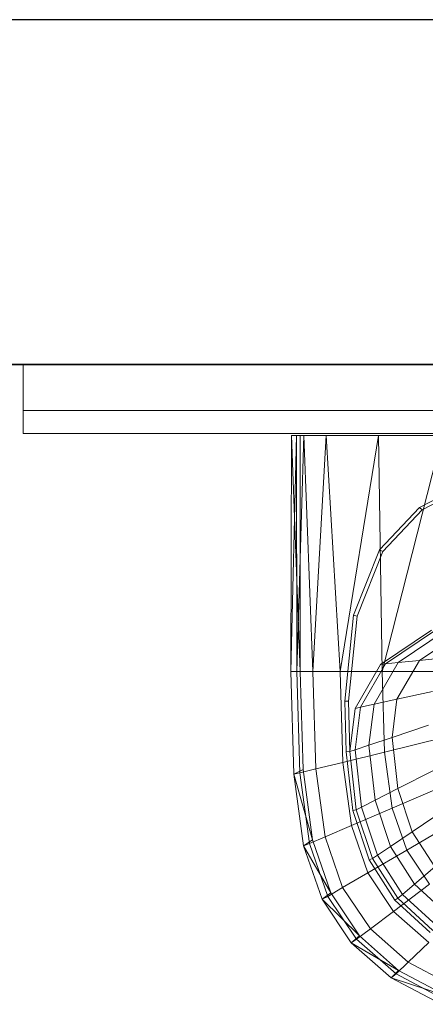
# Model space of a CAD drawing. Header units: metres. Extents: x 391.1 to 427.5, y 12.8 to 28.4.
# Tile 178 of 189: x 409.42 to 409.597, y 27.802 to 28.23. Entities that reach past the tile are written whole.
import ezdxf

# ---------------------------------------------------------------- set-up
doc = ezdxf.new("R2010")
doc.units = ezdxf.units.M
doc.layers.add('01_SUELOS', color=7, linetype='Continuous', lineweight=25, true_color=0x007f00)
for name, color, linetype, lineweight in [('02_MOBILIARIO', 7, 'Continuous', 18), ('A-DETL-____-MBND', 7, 'Continuous', 18), ('A-GENM-____-OTLN', 7, 'Continuous', 18), ('A-WALL-____-MCUT', 7, 'Continuous', 25), ('A-WALL-____-OTLN', 7, 'Continuous', 25)]:
    doc.layers.add(name, color=color, linetype=linetype, lineweight=lineweight)

# ---------------------------------------------------------------- blocks, each defined once
blk = doc.blocks.new('Family - Rentamans PA-152127-03_CLI_AIRE_P0A')
at = {"layer": 'A-DETL-____-MBND', "color": 253, "true_color": 0xaaaaaa}
for p, q in [((0.00026, 0.265), (0, 0.16227)), ((0.00244, 0.265), (0, 0.16227)), ((0.00244, 0.265), (0.00026, 0.265)), ((0.00026, 0.265), (0.00406, 0.265)), ((0.00026, 0.265), (0.00411, 0.16227)), ((0.00569, 0.265), (0.00244, 0.265)), ((0.00269, 0.16227), (0.00244, 0.265)), ((0.00569, 0.265), (0.00269, 0.16227)), ((0.36146, 0.265), (0.00406, 0.265)), ((0.00406, 0.265), (0.00411, 0.16227)), ((0.01543, 0.265), (0.00569, 0.265)), ((0.00966, 0.16227), (0.00569, 0.265)), ((0.01543, 0.265), (0.00966, 0.16227)), ((0.03818, 0.265), (0.01543, 0.265)), ((0.02147, 0.16227), (0.01543, 0.265)), ((0.03818, 0.265), (0.02147, 0.16227)), ((0.06579, 0.265), (0.03818, 0.265)), ((0.03978, 0.16227), (0.03818, 0.265)), ((0.06579, 0.265), (0.03978, 0.16227)), ((0.05592, 0.23364), (0.07835, 0.24542)), ((0.05718, 0.23272), (0.07939, 0.24438)), ((0.03861, 0.21523), (0.05592, 0.23364)), ((0.04004, 0.21449), (0.05718, 0.23272)), ((0.05718, 0.23272), (0.05592, 0.23364)), ((0.02729, 0.18684), (0.03861, 0.21523)), ((0.02883, 0.18639), (0.04004, 0.21449)), ((0.04004, 0.21449), (0.03861, 0.21523)), ((0.02353, 0.14943), (0.02729, 0.18684)), ((0.02511, 0.14934), (0.02883, 0.18639)), ((0.02883, 0.18639), (0.02729, 0.18684)), ((0.03908, 0.16537), (0.06117, 0.18027)), ((0.0412, 0.16559), (0.06296, 0.18027)), ((0.04668, 0.16616), (0.0676, 0.18027)), ((0.05596, 0.16712), (0.07545, 0.18027)), ((0.0462, 0.15024), (0.05596, 0.16712)), ((0.05596, 0.16712), (0.04668, 0.16616)), ((0.07036, 0.16862), (0.05596, 0.16712)), ((0.02802, 0.14625), (0.03908, 0.16537)), ((0.0303, 0.14675), (0.0412, 0.16559)), ((0.0362, 0.14804), (0.04668, 0.16616)), ((0.0412, 0.16559), (0.03908, 0.16537)), ((0.04668, 0.16616), (0.0412, 0.16559)), ((0, 0.16227), (0.00133, 0.11764)), ((0.0041, 0.16227), (0, 0.16227)), ((0.00269, 0.16227), (0, 0.16227)), ((0.00966, 0.16227), (0.00269, 0.16227)), ((0.00269, 0.16227), (0.004, 0.11821)), ((0.0041, 0.16227), (0.00536, 0.11975)), ((0.02147, 0.16227), (0.00966, 0.16227)), ((0.01092, 0.11992), (0.00966, 0.16227)), ((0.03978, 0.16227), (0.02147, 0.16227)), ((0.02264, 0.1228), (0.02147, 0.16227)), ((0.06628, 0.16227), (0.03978, 0.16227)), ((0.04082, 0.12728), (0.03978, 0.16227)), ((0.0462, 0.15024), (0.0362, 0.14804)), ((0.04411, 0.13365), (0.0462, 0.15024)), ((0.0617, 0.15365), (0.0462, 0.15024)), ((0.02408, 0.12731), (0.02353, 0.14943)), ((0.02511, 0.14934), (0.02353, 0.14943)), ((0.02565, 0.12745), (0.02511, 0.14934)), ((0.02565, 0.12745), (0.02802, 0.14625)), ((0.02796, 0.12822), (0.0303, 0.14675)), ((0.0303, 0.14675), (0.02802, 0.14625)), ((0.0362, 0.14804), (0.0303, 0.14675)), ((0.03396, 0.13024), (0.0362, 0.14804)), ((0.05985, 0.13894), (0.04411, 0.13365)), ((0.04411, 0.13365), (0.03396, 0.13024)), ((0.06713, 0.13377), (0.04082, 0.12728)), ((0.04662, 0.11137), (0.04411, 0.13365)), ((0.03396, 0.13024), (0.02796, 0.12822)), ((0.03665, 0.10633), (0.03396, 0.13024)), ((0.04082, 0.12728), (0.02264, 0.1228)), ((0.02565, 0.12745), (0.02408, 0.12731)), ((0.02695, 0.10182), (0.02408, 0.12731)), ((0.02796, 0.12822), (0.02565, 0.12745)), ((0.0285, 0.1022), (0.02565, 0.12745)), ((0.03076, 0.10335), (0.02796, 0.12822)), ((0.04411, 0.1029), (0.04082, 0.12728)), ((0.02264, 0.1228), (0.01092, 0.11992)), ((0.02635, 0.09529), (0.02264, 0.1228)), ((0.00133, 0.11764), (0.00536, 0.11975)), ((0.004, 0.11821), (0.00133, 0.11764)), ((0.00133, 0.11764), (0.00947, 0.08904)), ((0.00133, 0.11764), (0.00552, 0.08652)), ((0.01092, 0.11992), (0.004, 0.11821)), ((0.004, 0.11821), (0.00814, 0.08749)), ((0.00536, 0.11975), (0.00947, 0.08904)), ((0.01092, 0.11992), (0.0149, 0.09039)), ((0.06207, 0.11919), (0.04662, 0.11137)), ((0.06981, 0.1139), (0.04411, 0.1029)), ((0.04662, 0.11137), (0.03665, 0.10633)), ((0.05283, 0.09261), (0.04662, 0.11137)), ((0.04411, 0.1029), (0.02635, 0.09529)), ((0.03076, 0.10335), (0.0285, 0.1022)), ((0.03665, 0.10633), (0.03076, 0.10335)), ((0.0377, 0.0824), (0.03076, 0.10335)), ((0.04332, 0.08619), (0.03665, 0.10633)), ((0.05043, 0.08464), (0.04411, 0.1029)), ((0.0285, 0.1022), (0.02695, 0.10182)), ((0.03406, 0.08034), (0.02695, 0.10182)), ((0.03553, 0.08094), (0.0285, 0.1022)), ((0.07496, 0.09903), (0.05043, 0.08464)), ((0.06758, 0.10256), (0.05283, 0.09261)), ((0.02635, 0.09529), (0.0149, 0.09039)), ((0.02635, 0.09529), (0.03348, 0.0747)), ((0.0149, 0.09039), (0.00814, 0.08749)), ((0.0149, 0.09039), (0.02256, 0.06829)), ((0.05283, 0.09261), (0.04332, 0.08619)), ((0.06261, 0.07735), (0.05283, 0.09261)), ((0.00947, 0.08904), (0.00552, 0.08652)), ((0.00814, 0.08749), (0.00552, 0.08652)), ((0.00552, 0.08652), (0.01737, 0.06606)), ((0.00552, 0.08652), (0.01359, 0.06324)), ((0.00814, 0.08749), (0.0161, 0.0645)), ((0.00947, 0.08904), (0.01737, 0.06606)), ((0.04332, 0.08619), (0.0377, 0.0824)), ((0.05382, 0.06982), (0.04332, 0.08619)), ((0.05043, 0.08464), (0.03348, 0.0747)), ((0.0377, 0.0824), (0.03553, 0.08094)), ((0.04862, 0.06537), (0.0377, 0.0824)), ((0.05043, 0.08464), (0.0604, 0.06981)), ((0.03553, 0.08094), (0.03406, 0.08034)), ((0.04526, 0.06288), (0.03406, 0.08034)), ((0.04662, 0.06365), (0.03553, 0.08094)), ((0.06261, 0.07735), (0.05382, 0.06982)), ((0.03348, 0.0747), (0.02256, 0.06829)), ((0.03348, 0.0747), (0.04473, 0.05796)), ((0.04473, 0.05796), (0.0604, 0.06981)), ((0.05382, 0.06982), (0.04862, 0.06537)), ((0.06817, 0.05661), (0.05382, 0.06982)), ((0.01737, 0.06606), (0.01359, 0.06324)), ((0.0161, 0.0645), (0.01359, 0.06324)), ((0.02256, 0.06829), (0.0161, 0.0645)), ((0.0161, 0.0645), (0.02865, 0.04582)), ((0.01737, 0.06606), (0.02983, 0.04738)), ((0.02256, 0.06829), (0.03462, 0.05033)), ((0.04862, 0.06537), (0.04662, 0.06365)), ((0.06355, 0.05162), (0.04862, 0.06537)), ((0.01359, 0.06324), (0.02983, 0.04738)), ((0.01359, 0.06324), (0.0263, 0.04431)), ((0.04662, 0.06365), (0.04526, 0.06288)), ((0.06056, 0.04879), (0.04526, 0.06288)), ((0.06177, 0.0497), (0.04662, 0.06365)), ((0.04473, 0.05796), (0.03462, 0.05033)), ((0.04473, 0.05796), (0.06009, 0.04446)), ((0.02983, 0.04738), (0.0263, 0.04431)), ((0.03462, 0.05033), (0.02865, 0.04582)), ((0.02983, 0.04738), (0.04685, 0.0323)), ((0.03462, 0.05033), (0.05111, 0.03583)), ((0.02865, 0.04582), (0.0263, 0.04431)), ((0.0263, 0.04431), (0.04685, 0.0323)), ((0.0263, 0.04431), (0.04368, 0.02904)), ((0.02865, 0.04582), (0.04581, 0.03074)), ((0.05111, 0.03583), (0.06009, 0.04446)), ((0.05111, 0.03583), (0.04581, 0.03074)), ((0.05111, 0.03583), (0.07174, 0.02492)), ((0.04685, 0.0323), (0.04368, 0.02904)), ((0.04581, 0.03074), (0.04368, 0.02904)), ((0.04581, 0.03074), (0.06727, 0.01938)), ((0.04685, 0.0323), (0.06815, 0.02095)), ((0.04368, 0.02904), (0.06815, 0.02095)), ((0.04368, 0.02904), (0.06542, 0.01754))]:
    blk.add_line(p, q, dxfattribs=at)
blk = doc.blocks.new('Family - Evans PA-152339-03_CLI_AIRE_P0A')
at = {"layer": 'A-WALL-____-MCUT', "color": 253, "true_color": 0xaaaaaa}
for p, q in [((10.17106, 0.15), (0, 0.15)), ((0, 0), (10.17106, 0))]:
    blk.add_line(p, q, dxfattribs=at)
at = {"layer": 'A-WALL-____-OTLN', "color": 253, "true_color": 0xaaaaaa}
for p, q in [((10.17106, 0.15), (0, 0.15)), ((0, 0), (10.17106, 0))]:
    blk.add_line(p, q, dxfattribs=at)
at = {"layer": 'A-WALL-____-OTLN', "color": 253, "lineweight": 18, "true_color": 0xaaaaaa}
blk.add_line((0, 0), (10.17106, 0), dxfattribs=at)
blk = doc.blocks.new('Family - LONDR55-XX_ZZ-ARQ-CAA-M3D-Londres55-152374-03_CLI_AIRE_P0A')
at = {"layer": '01_SUELOS', "color": 9, "true_color": 0xaad4aa}
for p, q in [((9.46832, 2.15436), (1.8984, 2.15436)), ((1.8984, 2.15436), (9.46832, 2.15436))]:
    blk.add_line(p, q, dxfattribs=at)
blk = doc.blocks.new('Family - LONDR55-XX_ZZ-ARQ-CAA-M3D-Londres55-V1-03_CLI_AIRE_P0A')
at = {"layer": 'A-GENM-____-OTLN', "color": 253, "true_color": 0xaaaaaa}
for p, q in [((0.6, 0.03), (0, 0.03)), ((0, 0.03), (0, 0.01)), ((0, 0.03), (0, 0.01)), ((0.6, 0.03), (0, 0.03)), ((0.6, 0.01), (0, 0.01)), ((0, 0.01), (0, 0)), ((0, 0), (0, 0.01)), ((0, 0.01), (0.6, 0.01)), ((0, 0.01), (0.6, 0.01)), ((0, 0.01), (0.6, 0.01)), ((0, 0), (0.6, 0)), ((0.6, 0), (0, 0))]:
    blk.add_line(p, q, dxfattribs=at)
blk = doc.blocks.new('Family - Mirall PA-152405-03_CLI_AIRE_P0A')
blk.add_blockref('Family - LONDR55-XX_ZZ-ARQ-CAA-M3D-Londres55-V1-03_CLI_AIRE_P0A', (0, 0))
blk = doc.blocks.new('LONDR55-XX_ZZ-ARQ-CAA-M3D-Londres55_ifc-1-03_CLI_AIRE_P0A')
at = {"layer": '01_SUELOS', "color": 253, "lineweight": 18, "true_color": 0xaaaaaa}
blk.add_blockref('Family - LONDR55-XX_ZZ-ARQ-CAA-M3D-Londres55-152374-03_CLI_AIRE_P0A', (401.35874, 25.92572), dxfattribs=at)
at = {"layer": '02_MOBILIARIO', "color": 253, "lineweight": 18, "true_color": 0xaaaaaa}
blk.add_blockref('Family - Rentamans PA-152127-03_CLI_AIRE_P0A', (409.53816, 27.78421), dxfattribs=at)
at = {"layer": 'A-GENM-____-OTLN', "color": 253, "lineweight": 18, "true_color": 0xaaaaaa}
blk.add_blockref('Family - Mirall PA-152405-03_CLI_AIRE_P0A', (409.42182, 28.05009), dxfattribs=at)
at = {"layer": 'A-WALL-____-OTLN', "color": 253, "lineweight": 18, "true_color": 0xaaaaaa, "rotation": 180}
blk.add_blockref('Family - Evans PA-152339-03_CLI_AIRE_P0A', (415.94693, 28.23009), dxfattribs=at)

msp = doc.modelspace()

# ---------------------------------------------------------------- block references
at = {"lineweight": 5}
msp.add_blockref('LONDR55-XX_ZZ-ARQ-CAA-M3D-Londres55_ifc-1-03_CLI_AIRE_P0A', (0, 0), dxfattribs=at)

doc.saveas('drawing.dxf')
